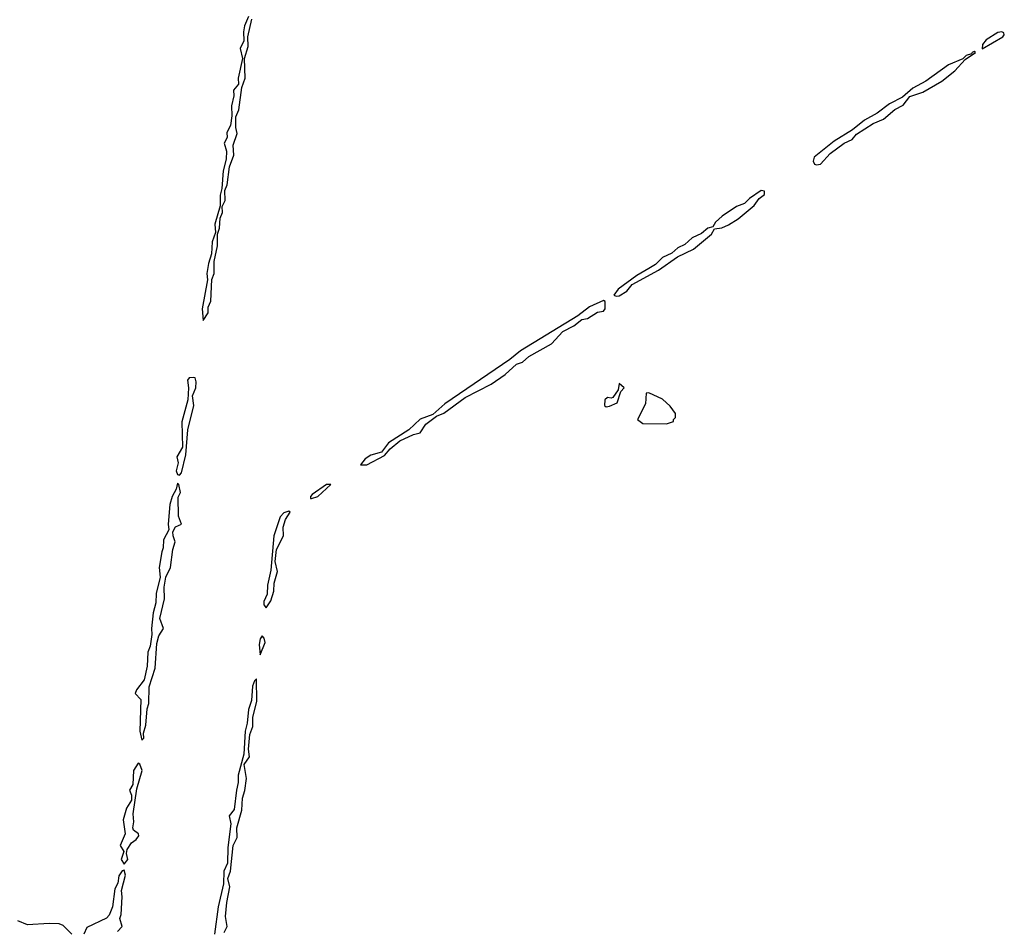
# Model space of a CAD drawing. Extents: x 2640764 to 2777785, y 718840 to 815082.
# Tile 119 of 148: x 2743075 to 2748068, y 768150 to 772772. Entities that reach past the tile are written whole.
import ezdxf

# ---------------------------------------------------------------- set-up
doc = ezdxf.new("R2010")
doc.units = 0

msp = doc.modelspace()

# ---------------------------------------------------------------- linework, layer by layer
at = {"layer": '0CON10XD'}
for points in [[(2744235, 772787.5), (2744215, 772740), (2744209.7, 772709.7), (2744211.8, 772665), (2744193.8, 772625), (2744204.2, 772575), (2744183.1, 772475), (2744184.6, 772445), (2744159.2, 772415), (2744161.1, 772385), (2744148.5, 772335), (2744151.1, 772285), (2744143.5, 772235), (2744125, 772200), (2744126.4, 772173.6), (2744112.2, 772145), (2744124.1, 772105), (2744122.5, 772065), (2744107.1, 772005), (2744100, 771915), (2744091.5, 771881.5), (2744091.7, 771828.3), (2744064.5, 771735), (2744067.7, 771692.3), (2744051.8, 771645), (2744048.2, 771585), (2744032.2, 771535), (2744024.6, 771485), (2744027, 771453), (2744000, 771305), (2744005, 771246.7)], [(2744005, 771246.7), (2744030, 771285), (2744031.5, 771315), (2744044.5, 771345), (2744048.8, 771455), (2744061.5, 771485), (2744061.5, 771545), (2744078.5, 771625), (2744078.1, 771685), (2744087.9, 771715), (2744091.4, 771765), (2744102.9, 771795), (2744101.2, 771825), (2744116.2, 771855), (2744115.4, 771905), (2744126.7, 771935), (2744139.5, 772025), (2744161.1, 772085), (2744158.2, 772135), (2744177.9, 772195), (2744170.6, 772225), (2744171.1, 772278.9), (2744185.4, 772315), (2744202.2, 772427.8), (2744218.1, 772475), (2744215.7, 772575), (2744234.3, 772635), (2744231.4, 772685), (2744252.9, 772775)], [(2747955, 772624), (2748060, 772685), (2748067.8, 772695), (2748065.4, 772705.4), (2748055, 772710.5), (2748035, 772706.1), (2747975, 772670), (2747956.9, 772645), (2747955, 772624)], [(2747115, 772035.7), (2747135, 772040), (2747185, 772092.5), (2747255.6, 772145), (2747296.2, 772163.8), (2747318.3, 772191.7), (2747403.1, 772245), (2747455, 772267.1), (2747513.2, 772316.8), (2747555, 772338.5), (2747588.2, 772381.8), (2747655, 772404), (2747750.3, 772459.7), (2747817.7, 772512.3), (2747870, 772570), (2747922.5, 772605), (2747915, 772610), (2747905, 772605.8), (2747901.7, 772598.3), (2747875, 772590), (2747857.5, 772572.5), (2747785, 772543.3), (2747669.6, 772460.4), (2747604.5, 772425), (2747550.8, 772379.2), (2747485, 772345.2), (2747423, 772297), (2747358.2, 772261.8), (2747297.4, 772212.6), (2747204.7, 772155), (2747104.4, 772075), (2747098.1, 772055), (2747105, 772040), (2747115, 772035.7)], [(2746099.3, 771369.3), (2746115, 771371.2), (2746154, 771395), (2746180.4, 771429.6), (2746315, 771501.5), (2746410.3, 771569.8), (2746491.4, 771608.6), (2746583.3, 771685), (2746598.8, 771711.2), (2746635, 771716.2), (2746669, 771731), (2746717.6, 771762.4), (2746800, 771830), (2746825.5, 771864.5), (2746852, 771885), (2746852.5, 771902.5), (2746834.3, 771905), (2746775.5, 771865), (2746750.7, 771839.3), (2746710, 771825), (2746637.7, 771775), (2746603.8, 771745), (2746589.2, 771720.8), (2746565, 771715.4), (2746532.3, 771687.7), (2746485, 771665.2), (2746448.6, 771631.4), (2746411.5, 771615), (2746381.2, 771588.8), (2746335, 771566), (2746299.8, 771530.2), (2746265, 771509.6), (2746204.5, 771475), (2746109.2, 771405), (2746087.5, 771375), (2746099.3, 771369.3)], [(2744835, 770514.2), (2744925, 770562), (2744953.5, 770596.5), (2745003, 770637), (2745071.5, 770668.5), (2745105, 770676.9), (2745135, 770721.9), (2745188.6, 770761.4), (2745225, 770777.5), (2745334.1, 770855.9), (2745465.8, 770924.2), (2745536.7, 770973.3), (2745595, 771024.5), (2745624.7, 771035.3), (2745657.1, 771065), (2745771.6, 771128.4), (2745829.2, 771190.8), (2745885, 771219.5), (2745925, 771252.5), (2745955, 771257.3), (2746005, 771288.5), (2746035.3, 771294.7), (2746043.1, 771305), (2746044.3, 771324.3), (2746043.6, 771343.6), (2746035, 771347.5), (2745965, 771315.9), (2745905, 771270.4), (2745615, 771092.2), (2745560.7, 771049.3), (2745230.9, 770825), (2745169.5, 770770.5), (2745105, 770746), (2745048.2, 770691.8), (2744945, 770627.1), (2744910.3, 770579.7), (2744855, 770564.2), (2744826.2, 770545), (2744803.8, 770515), (2744835, 770514.2)], [(2743885, 770462.5), (2743895.6, 770475), (2743917.3, 770565), (2743927.4, 770692.6), (2743957.5, 770815), (2743951.4, 770865), (2743967.9, 770905), (2743970.5, 770935), (2743965.6, 770955.6), (2743958.1, 770958.1), (2743935, 770956.1), (2743925.6, 770945), (2743931.8, 770905), (2743927.5, 770845), (2743897.3, 770732.7), (2743900, 770605), (2743871.9, 770555), (2743879.2, 770525), (2743868.6, 770485), (2743875, 770466.7), (2743885, 770462.5)], [(2746049.3, 770809.3), (2746065, 770812), (2746105, 770830), (2746123, 770887), (2746140, 770905), (2746115, 770927.5), (2746110, 770895), (2746083.3, 770856.7), (2746075, 770852.5), (2746055, 770856.7), (2746042, 770845), (2746041.2, 770815), (2746049.3, 770809.3)], [(2746355, 770723.3), (2746390, 770735), (2746390, 770745), (2746400, 770755), (2746400, 770775), (2746373, 770813), (2746335, 770847.5), (2746265, 770880), (2746251.7, 770878.3), (2746247.5, 770825), (2746207.5, 770745), (2746235, 770723.8), (2746355, 770723.3)], [(2743695, 769120), (2743705, 769130), (2743702.5, 769155), (2743714.2, 769195), (2743721.7, 769278.3), (2743730, 769305), (2743730.7, 769389.3), (2743761.9, 769485), (2743770.3, 769609.7), (2743781.1, 769648.9), (2743804, 769685), (2743785.9, 769735.9), (2743809.2, 769835), (2743807.6, 769895), (2743816.2, 769945), (2743840, 769995), (2743851.4, 770085), (2743864.2, 770125), (2743852.5, 770155), (2743852, 770175), (2743865, 770201.2), (2743895.5, 770215), (2743880, 770255), (2743878.9, 770351.1), (2743890, 770375), (2743882.5, 770415), (2743875, 770422.5), (2743868.8, 770391.2), (2743847.5, 770355), (2743835.8, 770314.2), (2743827.1, 770215), (2743830.8, 770185), (2743804.6, 770135.4), (2743803.1, 770095), (2743796.1, 770073.9), (2743782.9, 769995), (2743787.1, 769945), (2743766.6, 769863.4), (2743765.6, 769815), (2743752.5, 769765), (2743743.5, 769685), (2743745.7, 769654.3), (2743736.2, 769595), (2743724.4, 769565), (2743720.6, 769495), (2743705.6, 769424.4), (2743667.5, 769375), (2743660, 769355), (2743690, 769325), (2743684, 769165), (2743695, 769120)], [(2744555, 770343.8), (2744586, 770355), (2744652.5, 770415), (2744631.2, 770415), (2744558.8, 770365), (2744550, 770355), (2744550, 770345), (2744555, 770343.8)], [(2744325, 769790), (2744349.2, 769825), (2744364, 769875), (2744365.6, 769915), (2744382.5, 769975), (2744370.8, 770025), (2744376.7, 770085), (2744413.3, 770155), (2744411.3, 770198.7), (2744422.4, 770237.6), (2744446, 770275), (2744439.5, 770279.5), (2744415, 770272.5), (2744395, 770252), (2744363.5, 770155), (2744348.9, 769981.1), (2744332.1, 769905), (2744330, 769860), (2744313, 769823), (2744313.8, 769805), (2744325, 769790)], [(2744295, 769552.5), (2744320, 769615), (2744315, 769636.7), (2744305, 769647.5), (2744295, 769632.5), (2744289.4, 769605), (2744295, 769552.5)], [(2744112.5, 768145), (2744126.7, 768175), (2744118.5, 768225), (2744125.9, 768295.9), (2744140, 768375), (2744131.2, 768418.8), (2744143.8, 768455), (2744157.1, 768585), (2744178.6, 768625), (2744176.2, 768675), (2744200.6, 768765), (2744204.4, 768825), (2744216.6, 768863.4), (2744225.5, 768925), (2744213.3, 768996.7), (2744240, 769035), (2744235.8, 769074.2), (2744242.3, 769147.7), (2744257.7, 769187.7), (2744258, 769235), (2744276.9, 769315), (2744275, 769430), (2744265, 769420), (2744255, 769392.5), (2744249.8, 769320.2), (2744235.8, 769275), (2744228.6, 769205), (2744218, 769165), (2744211.5, 769048.5), (2744182.4, 768942.4), (2744183.1, 768905), (2744173.8, 768866.2), (2744162.7, 768767.3), (2744137.8, 768735), (2744146.2, 768695), (2744130.5, 768575), (2744128.8, 768495), (2744110.8, 768455), (2744108.9, 768391.1), (2744082.2, 768275), (2744062.4, 768135)], [(2743605, 768490), (2743623.3, 768515), (2743616.2, 768545), (2743620, 768565), (2743641.2, 768598.8), (2743665.8, 768615), (2743678.9, 768635), (2743678.1, 768645), (2743652.9, 768662.9), (2743648.9, 768675), (2743654.4, 768705), (2743650, 768745), (2743668.3, 768871.7), (2743696.2, 768965), (2743685, 768997.5), (2743675, 769002.5), (2743652.5, 768965), (2743648.8, 768895), (2743631.4, 768865), (2743641.2, 768841.2), (2743642.5, 768815), (2743616.9, 768775), (2743600, 768715), (2743610, 768645), (2743584.3, 768585), (2743602.5, 768555), (2743590, 768515), (2743605, 768490)], [(2743570.8, 768149.2), (2743594.4, 768175), (2743582.7, 768215), (2743589.5, 768235), (2743595.4, 768325), (2743592, 768358), (2743612, 768435), (2743605, 768460), (2743595, 768457.5), (2743578.3, 768431.7), (2743572.5, 768395), (2743558, 768365), (2743545.6, 768274.4), (2743528.7, 768231.3), (2743515, 768216.7), (2743415, 768170), (2743400, 768135)], [(2743340, 768135), (2743295, 768180), (2743275, 768187.5), (2743225, 768190), (2743115, 768182.5), (2743065, 768203.8)]]:
    msp.add_lwpolyline(points, dxfattribs=at)

doc.saveas('drawing.dxf')
